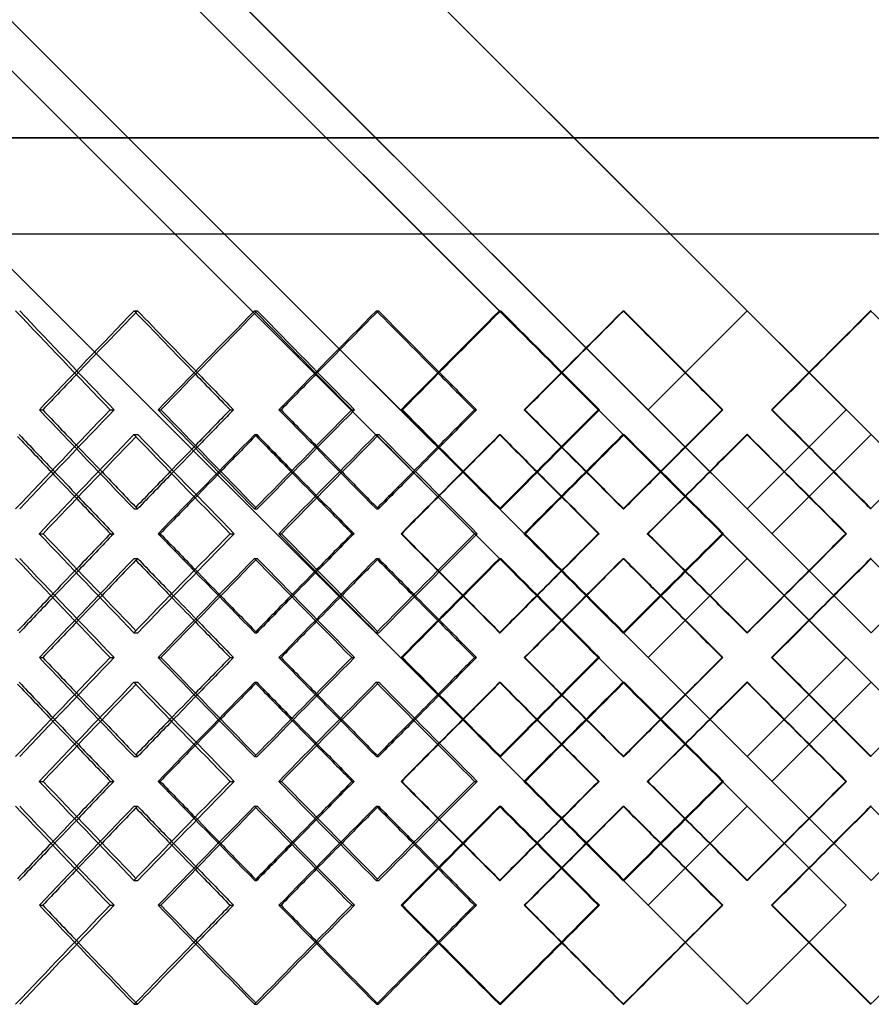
# Model space of a CAD drawing. Header units: millimetres. Extents: x -675 to 675, y -276 to 513.
# Tile 7 of 17: x -146 to 25, y -79 to 119. Entities that reach past the tile are written whole.
import ezdxf

# ---------------------------------------------------------------- set-up
doc = ezdxf.new("R2010")
doc.units = ezdxf.units.MM
doc.layers.add('HIDDEN', color=7, linetype='Continuous')
doc.layers.add('THICK', color=7, linetype='Continuous')

msp = doc.modelspace()

# ---------------------------------------------------------------- linework, layer by layer
at = {"layer": 'HIDDEN'}
for p, q in [((0, 94.78), (-675, 94.78)), ((675, 94.78), (0, 94.78)), ((-450, 75.5), (450, 75.5)), ((-123.13, 60.03), (-122.45, 60.03)), ((-98.95, 60.03), (-98.41, 60.03)), ((-74.48, 60.03), (-74.07, 60.03)), ((-49.78, 60.03), (-49.5, 60.03)), ((-24.93, 60.03), (-24.79, 60.03)), ((0, 60.03), (0, 60.03)), ((24.93, 60.03), (24.79, 60.03)), ((-142.17, 40.12), (-141.48, 40.12)), ((-127.95, 40.12), (-127.14, 40.12)), ((-94.04, 40.12), (-93.63, 40.12)), ((-79.43, 40.12), (-78.88, 40.12)), ((-44.78, 40.12), (-44.64, 40.12)), ((-29.94, 40.12), (-29.67, 40.12)), ((-19.91, 40.12), (-19.91, 40.12)), ((19.91, 40.12), (19.91, 40.12)), ((-123.17, 35.14), (-122.36, 35.14)), ((-98.91, 35.14), (-98.5, 35.14)), ((-74.52, 35.14), (-73.97, 35.14)), ((-49.74, 35.14), (-49.6, 35.14)), ((-24.97, 35.14), (-24.7, 35.14)), ((0.04, 35.14), (-0.09, 35.14)), ((24.88, 35.14), (24.88, 35.14)), ((-123.13, 20.21), (-122.45, 20.21)), ((-98.95, 20.21), (-98.41, 20.21)), ((-74.48, 20.21), (-74.07, 20.21)), ((-49.78, 20.21), (-49.5, 20.21)), ((-24.93, 20.21), (-24.79, 20.21)), ((0, 20.21), (0, 20.21)), ((24.93, 20.21), (24.79, 20.21)), ((-118.29, 15.23), (-117.88, 15.23)), ((-103.84, 15.23), (-103.02, 15.23)), ((-69.53, 15.23), (-69.39, 15.23)), ((-54.76, 15.23), (-54.21, 15.23)), ((-5.01, 15.23), (-4.74, 15.23)), ((4.97, 15.23), (4.97, 15.23)), ((19.96, 15.23), (19.82, 15.23)), ((-123.13, 10.26), (-122.45, 10.26)), ((-98.95, 10.26), (-98.41, 10.26)), ((-74.48, 10.26), (-74.07, 10.26)), ((-49.78, 10.26), (-49.5, 10.26)), ((-24.93, 10.26), (-24.79, 10.26)), ((0, 10.26), (0, 10.26)), ((24.93, 10.26), (24.79, 10.26)), ((-123.17, -4.68), (-122.36, -4.68)), ((-98.91, -4.68), (-98.5, -4.68)), ((-74.52, -4.68), (-73.97, -4.68)), ((-49.74, -4.68), (-49.6, -4.68)), ((-24.97, -4.68), (-24.7, -4.68)), ((0.04, -4.68), (-0.09, -4.68)), ((24.88, -4.68), (24.88, -4.68)), ((-142.17, -9.65), (-141.48, -9.65)), ((-127.95, -9.65), (-127.14, -9.65)), ((-94.04, -9.65), (-93.63, -9.65)), ((-79.43, -9.65), (-78.88, -9.65)), ((-44.78, -9.65), (-44.64, -9.65)), ((-29.94, -9.65), (-29.67, -9.65)), ((-19.91, -9.65), (-19.91, -9.65)), ((19.91, -9.65), (19.91, -9.65)), ((-123.17, -14.62), (-122.36, -14.62)), ((-98.91, -14.62), (-98.5, -14.62)), ((-74.52, -14.62), (-73.97, -14.62)), ((-49.74, -14.62), (-49.6, -14.62)), ((-24.97, -14.62), (-24.7, -14.62)), ((0.04, -14.62), (-0.09, -14.62)), ((24.88, -14.62), (24.88, -14.62)), ((-123.13, -29.56), (-122.45, -29.56)), ((-98.95, -29.56), (-98.41, -29.56)), ((-74.48, -29.56), (-74.07, -29.56)), ((-49.78, -29.56), (-49.5, -29.56)), ((-24.93, -29.56), (-24.79, -29.56)), ((0, -29.56), (0, -29.56)), ((24.93, -29.56), (24.79, -29.56)), ((-118.29, -34.53), (-117.88, -34.53)), ((-103.84, -34.53), (-103.02, -34.53)), ((-69.53, -34.53), (-69.39, -34.53)), ((-54.76, -34.53), (-54.21, -34.53)), ((-5.01, -34.53), (-4.74, -34.53)), ((4.97, -34.53), (4.97, -34.53)), ((19.96, -34.53), (19.82, -34.53)), ((-123.13, -39.51), (-122.45, -39.51)), ((-98.95, -39.51), (-98.41, -39.51)), ((-74.48, -39.51), (-74.07, -39.51)), ((-49.78, -39.51), (-49.5, -39.51)), ((-24.93, -39.51), (-24.79, -39.51)), ((0, -39.51), (0, -39.51)), ((24.93, -39.51), (24.79, -39.51)), ((-123.17, -54.44), (-122.36, -54.44)), ((-98.91, -54.44), (-98.5, -54.44)), ((-74.52, -54.44), (-73.97, -54.44)), ((-49.74, -54.44), (-49.6, -54.44)), ((-24.97, -54.44), (-24.7, -54.44)), ((0.04, -54.44), (-0.09, -54.44)), ((24.88, -54.44), (24.88, -54.44)), ((-142.17, -59.42), (-141.48, -59.42)), ((-127.95, -59.42), (-127.14, -59.42)), ((-94.04, -59.42), (-93.63, -59.42)), ((-79.43, -59.42), (-78.88, -59.42)), ((-44.78, -59.42), (-44.64, -59.42)), ((-29.94, -59.42), (-29.67, -59.42)), ((-19.91, -59.42), (-19.91, -59.42)), ((19.91, -59.42), (19.91, -59.42)), ((-123.13, -79.33), (-122.45, -79.33)), ((-98.95, -79.33), (-98.41, -79.33)), ((-74.48, -79.33), (-74.07, -79.33)), ((-49.78, -79.33), (-49.5, -79.33)), ((-24.93, -79.33), (-24.79, -79.33)), ((0, -79.33), (0, -79.33)), ((24.93, -79.33), (24.79, -79.33))]:
    msp.add_line(p, q, dxfattribs=at)
for centre, major_axis, ratio, start_param, end_param in [((0, 60.03), (443.86, -443.86), 0.16687, -1.736143, -1.691887), ((0, 60.03), (448.21, 448.21), 0.138668, 1.708585, 1.752597), ((0, 60.03), (445.73, 445.73), 0.138668, 1.708585, 1.737089), ((0, 60.03), (448.21, -448.21), 0.138668, -1.708585, -1.680404), ((0, 60.03), (445.73, -445.73), 0.138668, -1.708585, -1.681028), ((0, 60.03), (447.27, -447.27), 0.11068, -1.681028, -1.636771), ((0, 60.03), (450.95, 450.95), 0.082862, 1.65347, 1.697482), ((0, 60.03), (448.46, 448.46), 0.082862, 1.65347, 1.681647), ((0, 60.03), (450.95, -450.95), 0.082862, -1.65347, -1.625605), ((0, 60.03), (448.46, -448.46), 0.082862, -1.65347, -1.625912), ((0, 60.03), (449.32, -449.32), 0.055172, -1.625912, -1.581656), ((0, 60.03), (452.33, 452.33), 0.027565, 1.598354, 1.642366), ((0, 60.03), (449.83, 449.83), 0.027565, 1.598354, 1.626219), ((0, 60.03), (452.33, -452.33), 0.027565, -1.598354, -1.570796), ((0, 60.03), (449.83, -449.83), 0.027565, -1.598354, -1.570796), ((0, 60.03), (449.83, 449.83), 0.027565, -1.570796, -1.543238), ((0, 60.03), (452.33, 452.33), 0.027565, -1.570796, -1.543238), ((0, 60.03), (449.83, -449.83), 0.027565, 1.515374, 1.543238), ((0, 20.21), (443.86, 443.86), 0.16687, 1.691887, 1.736143), ((0, 20.21), (448.21, -448.21), 0.138668, -1.752597, -1.708585), ((0, 20.21), (447.27, 447.27), 0.11068, 1.636771, 1.681028), ((0, 20.21), (450.95, -450.95), 0.082862, -1.697482, -1.65347), ((0, 20.21), (449.32, 449.32), 0.055172, 1.581656, 1.625912), ((0, 20.21), (452.33, -452.33), 0.027565, -1.642366, -1.598354), ((0, 60.03), (443.86, -443.86), 0.16687, -1.680819, -1.63644), ((0, 60.03), (450.95, 450.95), 0.082862, 1.708488, 1.752621), ((0, 60.03), (447.27, -447.27), 0.11068, -1.625703, -1.581324), ((0, 60.03), (452.33, 452.33), 0.027565, 1.653373, 1.697505), ((0, 60.03), (449.32, -449.32), 0.055172, -1.570587, -1.526209), ((0, 10.26), (452.33, -452.33), 0.027565, 1.554232, 1.598257), ((0, 20.21), (445.73, -445.73), 0.138668, -1.737089, -1.725085), ((0, 20.21), (448.21, 448.21), 0.138668, 1.680404, 1.692115), ((0, 20.21), (445.73, 445.73), 0.138668, 1.681028, 1.692804), ((0, 20.21), (448.46, -448.46), 0.082862, -1.681647, -1.669969), ((0, 20.21), (450.95, 450.95), 0.082862, 1.625605, 1.636999), ((0, 20.21), (448.46, 448.46), 0.082862, 1.625912, 1.637369), ((0, 20.21), (449.83, -449.83), 0.027565, -1.626219, -1.614853), ((0, 20.21), (452.33, 452.33), 0.027565, 1.570796, 1.581883), ((0, 20.21), (449.83, 449.83), 0.027565, 1.570796, 1.581945), ((0, 20.21), (449.83, -449.83), 0.027565, 1.559737, 1.570796), ((0, 20.21), (452.33, -452.33), 0.027565, 1.559798, 1.570796), ((0, 10.26), (448.21, -448.21), 0.138668, -1.747141, -1.735203), ((0, 10.26), (445.73, -445.73), 0.138668, -1.748151, -1.736143), ((0, 60.03), (448.46, 448.46), 0.082862, 1.725301, 1.737077), ((0, 10.26), (450.95, -450.95), 0.082862, -1.692025, -1.680412), ((0, 10.26), (448.46, -448.46), 0.082862, -1.692707, -1.681028), ((0, 60.03), (449.83, 449.83), 0.027565, 1.670185, 1.681643), ((0, 10.26), (452.33, -452.33), 0.027565, -1.63691, -1.625607), ((0, 10.26), (449.83, -449.83), 0.027565, -1.637278, -1.625912), ((0, 60.03), (449.83, 449.83), 0.027565, -1.626219, -1.61507), ((0, 60.03), (452.33, 452.33), 0.027565, -1.625912, -1.614825), ((0, 10.26), (449.83, -449.83), 0.027565, 1.570796, 1.581856), ((0, -29.56), (443.86, 443.86), 0.16687, 1.63644, 1.680819), ((0, -29.56), (450.95, -450.95), 0.082862, -1.752621, -1.708488), ((0, -29.56), (447.27, 447.27), 0.11068, 1.581324, 1.625703), ((0, -29.56), (452.33, -452.33), 0.027565, -1.697505, -1.653373), ((0, -29.56), (449.32, 449.32), 0.055172, 1.526209, 1.570587), ((0, 20.21), (452.33, 452.33), 0.027565, -1.598257, -1.554232), ((0, 10.26), (443.86, -443.86), 0.16687, -1.736143, -1.691887), ((0, 10.26), (448.21, 448.21), 0.138668, 1.708585, 1.752597), ((0, 10.26), (447.27, -447.27), 0.11068, -1.681028, -1.636771), ((0, 10.26), (450.95, 450.95), 0.082862, 1.65347, 1.697482), ((0, 10.26), (449.32, -449.32), 0.055172, -1.625912, -1.581656), ((0, 10.26), (452.33, 452.33), 0.027565, 1.598354, 1.642366), ((0, 20.21), (448.21, 448.21), 0.138668, 1.735203, 1.747141), ((0, -29.56), (448.46, -448.46), 0.082862, -1.737077, -1.725301), ((0, 20.21), (450.95, 450.95), 0.082862, 1.680412, 1.692025), ((0, 20.21), (445.73, 445.73), 0.138668, 1.736143, 1.748151), ((0, 20.21), (448.46, 448.46), 0.082862, 1.681028, 1.692707), ((0, -29.56), (449.83, -449.83), 0.027565, -1.681643, -1.670185), ((0, 20.21), (452.33, 452.33), 0.027565, 1.625607, 1.63691), ((0, 20.21), (449.83, 449.83), 0.027565, 1.625912, 1.637278), ((0, -29.56), (449.83, -449.83), 0.027565, 1.61507, 1.626219), ((0, -29.56), (452.33, -452.33), 0.027565, 1.614825, 1.625912), ((0, 20.21), (449.83, 449.83), 0.027565, -1.581856, -1.570796), ((0, 10.26), (445.73, 445.73), 0.138668, 1.725085, 1.737089), ((0, 10.26), (448.21, -448.21), 0.138668, -1.692115, -1.680404), ((0, 10.26), (445.73, -445.73), 0.138668, -1.692804, -1.681028), ((0, 10.26), (448.46, 448.46), 0.082862, 1.669969, 1.681647), ((0, 10.26), (450.95, -450.95), 0.082862, -1.636999, -1.625605), ((0, 10.26), (448.46, -448.46), 0.082862, -1.637369, -1.625912), ((0, 10.26), (449.83, 449.83), 0.027565, 1.614853, 1.626219), ((0, 10.26), (452.33, -452.33), 0.027565, -1.581883, -1.570796), ((0, 10.26), (449.83, -449.83), 0.027565, -1.581945, -1.570796), ((0, 10.26), (449.83, 449.83), 0.027565, -1.570796, -1.559737), ((0, 10.26), (452.33, 452.33), 0.027565, -1.570796, -1.559798), ((0, -29.56), (443.86, 443.86), 0.16687, 1.691887, 1.736143), ((0, -29.56), (448.21, -448.21), 0.138668, -1.752597, -1.708585), ((0, -29.56), (447.27, 447.27), 0.11068, 1.636771, 1.681028), ((0, -29.56), (450.95, -450.95), 0.082862, -1.697482, -1.65347), ((0, -29.56), (449.32, 449.32), 0.055172, 1.581656, 1.625912), ((0, -29.56), (452.33, -452.33), 0.027565, -1.642366, -1.598354), ((0, 10.26), (443.86, -443.86), 0.16687, -1.680819, -1.63644), ((0, 10.26), (450.95, 450.95), 0.082862, 1.708488, 1.752621), ((0, 10.26), (447.27, -447.27), 0.11068, -1.625703, -1.581324), ((0, 10.26), (452.33, 452.33), 0.027565, 1.653373, 1.697505), ((0, 10.26), (449.32, -449.32), 0.055172, -1.570587, -1.526209), ((0, -39.51), (452.33, -452.33), 0.027565, 1.554232, 1.598257), ((0, -29.56), (445.73, -445.73), 0.138668, -1.737089, -1.725085), ((0, -29.56), (448.21, 448.21), 0.138668, 1.680404, 1.692115), ((0, -29.56), (445.73, 445.73), 0.138668, 1.681028, 1.692804), ((0, -29.56), (448.46, -448.46), 0.082862, -1.681647, -1.669969), ((0, -29.56), (450.95, 450.95), 0.082862, 1.625605, 1.636999), ((0, -29.56), (448.46, 448.46), 0.082862, 1.625912, 1.637369), ((0, -29.56), (449.83, -449.83), 0.027565, -1.626219, -1.614853), ((0, -29.56), (452.33, 452.33), 0.027565, 1.570796, 1.581883), ((0, -29.56), (449.83, 449.83), 0.027565, 1.570796, 1.581945), ((0, -29.56), (449.83, -449.83), 0.027565, 1.559737, 1.570796), ((0, -29.56), (452.33, -452.33), 0.027565, 1.559798, 1.570796), ((0, -39.51), (445.73, -445.73), 0.138668, -1.748151, -1.736143), ((0, -39.51), (448.21, -448.21), 0.138668, -1.747141, -1.735203), ((0, 10.26), (448.46, 448.46), 0.082862, 1.725301, 1.737077), ((0, -39.51), (450.95, -450.95), 0.082862, -1.692025, -1.680412), ((0, -39.51), (448.46, -448.46), 0.082862, -1.692707, -1.681028), ((0, 10.26), (449.83, 449.83), 0.027565, 1.670185, 1.681643), ((0, -39.51), (452.33, -452.33), 0.027565, -1.63691, -1.625607), ((0, -39.51), (449.83, -449.83), 0.027565, -1.637278, -1.625912), ((0, 10.26), (449.83, 449.83), 0.027565, -1.626219, -1.61507), ((0, 10.26), (452.33, 452.33), 0.027565, -1.625912, -1.614825), ((0, -39.51), (449.83, -449.83), 0.027565, 1.570796, 1.581856), ((0, -79.33), (443.86, 443.86), 0.16687, 1.63644, 1.680819), ((0, -79.33), (450.95, -450.95), 0.082862, -1.752621, -1.708488), ((0, -79.33), (447.27, 447.27), 0.11068, 1.581324, 1.625703), ((0, -79.33), (452.33, -452.33), 0.027565, -1.697505, -1.653373), ((0, -79.33), (449.32, 449.32), 0.055172, 1.526209, 1.570587), ((0, -29.56), (452.33, 452.33), 0.027565, -1.598257, -1.554232), ((0, -39.51), (443.86, -443.86), 0.16687, -1.736143, -1.691887), ((0, -39.51), (448.21, 448.21), 0.138668, 1.708585, 1.752597), ((0, -39.51), (447.27, -447.27), 0.11068, -1.681028, -1.636771), ((0, -39.51), (450.95, 450.95), 0.082862, 1.65347, 1.697482), ((0, -39.51), (449.32, -449.32), 0.055172, -1.625912, -1.581656), ((0, -39.51), (452.33, 452.33), 0.027565, 1.598354, 1.642366), ((0, -29.56), (448.21, 448.21), 0.138668, 1.735203, 1.747141), ((0, -29.56), (445.73, 445.73), 0.138668, 1.736143, 1.748151), ((0, -79.33), (448.46, -448.46), 0.082862, -1.737077, -1.725301), ((0, -29.56), (450.95, 450.95), 0.082862, 1.680412, 1.692025), ((0, -29.56), (448.46, 448.46), 0.082862, 1.681028, 1.692707), ((0, -79.33), (449.83, -449.83), 0.027565, -1.681643, -1.670185), ((0, -29.56), (452.33, 452.33), 0.027565, 1.625607, 1.63691), ((0, -29.56), (449.83, 449.83), 0.027565, 1.625912, 1.637278), ((0, -79.33), (449.83, -449.83), 0.027565, 1.61507, 1.626219), ((0, -79.33), (452.33, -452.33), 0.027565, 1.614825, 1.625912), ((0, -29.56), (449.83, 449.83), 0.027565, -1.581856, -1.570796), ((0, -39.51), (445.73, 445.73), 0.138668, 1.725085, 1.737089), ((0, -39.51), (448.21, -448.21), 0.138668, -1.692115, -1.680404), ((0, -39.51), (445.73, -445.73), 0.138668, -1.692804, -1.681028), ((0, -39.51), (448.46, 448.46), 0.082862, 1.669969, 1.681647), ((0, -39.51), (450.95, -450.95), 0.082862, -1.636999, -1.625605), ((0, -39.51), (448.46, -448.46), 0.082862, -1.637369, -1.625912), ((0, -39.51), (449.83, 449.83), 0.027565, 1.614853, 1.626219), ((0, -39.51), (452.33, -452.33), 0.027565, -1.581883, -1.570796), ((0, -39.51), (449.83, -449.83), 0.027565, -1.581945, -1.570796), ((0, -39.51), (449.83, 449.83), 0.027565, -1.570796, -1.559737), ((0, -39.51), (452.33, 452.33), 0.027565, -1.570796, -1.559798), ((0, -79.33), (443.86, 443.86), 0.16687, 1.691887, 1.736143), ((0, -79.33), (448.21, -448.21), 0.138668, -1.752597, -1.708585), ((0, -79.33), (447.27, 447.27), 0.11068, 1.636771, 1.681028), ((0, -79.33), (450.95, -450.95), 0.082862, -1.697482, -1.65347), ((0, -79.33), (449.32, 449.32), 0.055172, 1.581656, 1.625912), ((0, -79.33), (452.33, -452.33), 0.027565, -1.642366, -1.598354), ((0, -79.33), (445.73, -445.73), 0.138668, -1.737089, -1.708585), ((0, -79.33), (448.21, 448.21), 0.138668, 1.680404, 1.708585), ((0, -79.33), (445.73, 445.73), 0.138668, 1.681028, 1.708585), ((0, -79.33), (448.46, -448.46), 0.082862, -1.681647, -1.65347), ((0, -79.33), (450.95, 450.95), 0.082862, 1.625605, 1.65347), ((0, -79.33), (448.46, 448.46), 0.082862, 1.625912, 1.65347), ((0, -79.33), (449.83, -449.83), 0.027565, -1.626219, -1.598354), ((0, -79.33), (452.33, 452.33), 0.027565, 1.570796, 1.598354), ((0, -79.33), (449.83, 449.83), 0.027565, 1.570796, 1.598354), ((0, -79.33), (449.83, -449.83), 0.027565, 1.543238, 1.570796), ((0, -79.33), (452.33, -452.33), 0.027565, 1.543238, 1.570796), ((0, -79.33), (449.83, 449.83), 0.027565, -1.543238, -1.515374)]:
    msp.add_ellipse(centre, major_axis=major_axis, ratio=ratio, start_param=start_param, end_param=end_param, dxfattribs=at)
at = {"layer": 'THICK'}
for p, q in [((19.91, 40.12), (-452.5, 512.53)), ((44.79, 15.23), (-452.5, 512.53)), ((0, 20.21), (-452.5, 472.71)), ((24.88, -4.68), (-452.5, 472.71)), ((19.91, -9.65), (-452.5, 462.76)), ((44.79, -34.53), (-452.5, 462.76)), ((0, -29.56), (-452.5, 422.94)), ((24.88, -54.44), (-452.5, 422.94)), ((19.91, -59.42), (-452.5, 412.99)), ((0, -79.33), (-452.5, 373.17)), ((-675, 94.78), (0, 94.78)), ((0, 94.78), (675, 94.78)), ((-675, 75.5), (675, 75.5)), ((-19.91, 40.12), (0, 60.03)), ((-118.28, 40.12), (-117.74, 40.12)), ((-103.85, 40.12), (-103.17, 40.12)), ((-69.52, 40.12), (-69.24, 40.12)), ((-54.77, 40.12), (-54.36, 40.12)), ((-5.02, 40.12), (-4.89, 40.12)), ((19.91, 40.12), (0, 20.21)), ((5.02, 40.12), (4.89, 40.12)), ((4.97, 15.23), (24.88, 35.14)), ((-142.21, 15.23), (-141.4, 15.23)), ((-127.91, 15.23), (-127.23, 15.23)), ((-94.09, 15.23), (-93.55, 15.23)), ((-79.38, 15.23), (-78.97, 15.23)), ((-44.83, 15.23), (-44.56, 15.23)), ((-29.89, 15.23), (-29.75, 15.23)), ((-19.92, 15.23), (-20.06, 15.23)), ((44.79, 15.23), (24.88, -4.68)), ((-19.91, -9.65), (0, 10.26)), ((-118.28, -9.65), (-117.74, -9.65)), ((-103.85, -9.65), (-103.17, -9.65)), ((-69.52, -9.65), (-69.24, -9.65)), ((-54.77, -9.65), (-54.36, -9.65)), ((-5.02, -9.65), (-4.89, -9.65)), ((19.91, -9.65), (0, -29.56)), ((5.02, -9.65), (4.89, -9.65)), ((4.97, -34.53), (24.88, -14.62)), ((-142.21, -34.53), (-141.4, -34.53)), ((-127.91, -34.53), (-127.23, -34.53)), ((-94.09, -34.53), (-93.55, -34.53)), ((-79.38, -34.53), (-78.97, -34.53)), ((-44.83, -34.53), (-44.56, -34.53)), ((-29.89, -34.53), (-29.75, -34.53)), ((-19.92, -34.53), (-20.06, -34.53)), ((44.79, -34.53), (24.88, -54.44)), ((-19.91, -59.42), (0, -39.51)), ((-118.28, -59.42), (-117.74, -59.42)), ((-103.85, -59.42), (-103.17, -59.42)), ((-69.52, -59.42), (-69.24, -59.42)), ((-54.77, -59.42), (-54.36, -59.42)), ((-5.02, -59.42), (-4.89, -59.42)), ((19.91, -59.42), (0, -79.33)), ((5.02, -59.42), (4.89, -59.42))]:
    msp.add_line(p, q, dxfattribs=at)
for centre, major_axis, ratio, start_param, end_param in [((0, 60.03), (446.33, -446.33), 0.16687, -1.736143, -1.692132), ((0, 60.03), (449.75, 449.75), 0.11068, 1.681028, 1.725039), ((0, 60.03), (447.27, 447.27), 0.11068, 1.681651, 1.725284), ((0, 60.03), (449.75, -449.75), 0.11068, -1.681028, -1.637016), ((0, 60.03), (451.81, 451.81), 0.055172, 1.625912, 1.669924), ((0, 60.03), (449.32, 449.32), 0.055172, 1.62622, 1.670168), ((0, 60.03), (451.81, -451.81), 0.055172, -1.625912, -1.5819), ((0, 60.03), (445.73, -445.73), 0.138668, -1.681028, -1.664329), ((0, 60.03), (448.46, -448.46), 0.082862, -1.625912, -1.609213), ((0, 60.03), (449.83, 449.83), 0.027565, 1.626219, 1.642611), ((0, 60.03), (452.33, -452.33), 0.027565, -1.570796, -1.554342), ((0, 60.03), (449.83, -449.83), 0.027565, -1.570796, -1.554098), ((0, 60.03), (449.83, 449.83), 0.027565, -1.587495, -1.570796), ((0, 60.03), (452.33, 452.33), 0.027565, -1.58725, -1.570796), ((0, 60.03), (445.73, 445.73), 0.138668, 1.737089, 1.752842), ((0, 60.03), (448.21, -448.21), 0.138668, -1.680404, -1.664574), ((0, 60.03), (448.46, 448.46), 0.082862, 1.681647, 1.697726), ((0, 60.03), (450.95, -450.95), 0.082862, -1.625605, -1.609458), ((0, 20.21), (446.33, 446.33), 0.16687, 1.692132, 1.736143), ((0, 20.21), (445.73, -445.73), 0.138668, -1.752842, -1.737089), ((0, 20.21), (449.75, -449.75), 0.11068, -1.725039, -1.681028), ((0, 20.21), (447.27, -447.27), 0.11068, -1.725284, -1.681651), ((0, 20.21), (448.21, 448.21), 0.138668, 1.664574, 1.680404), ((0, 20.21), (445.73, 445.73), 0.138668, 1.664329, 1.681028), ((0, 20.21), (449.75, 449.75), 0.11068, 1.637016, 1.681028), ((0, 20.21), (448.46, -448.46), 0.082862, -1.697726, -1.681647), ((0, 20.21), (451.81, -451.81), 0.055172, -1.669924, -1.625912), ((0, 20.21), (449.32, -449.32), 0.055172, -1.670168, -1.62622), ((0, 20.21), (450.95, 450.95), 0.082862, 1.609458, 1.625605), ((0, 20.21), (448.46, 448.46), 0.082862, 1.609213, 1.625912), ((0, 20.21), (451.81, 451.81), 0.055172, 1.5819, 1.625912), ((0, 20.21), (449.83, -449.83), 0.027565, -1.642611, -1.626219), ((0, 20.21), (452.33, 452.33), 0.027565, 1.554342, 1.570796), ((0, 20.21), (449.83, 449.83), 0.027565, 1.554098, 1.570796), ((0, 20.21), (449.83, -449.83), 0.027565, 1.570796, 1.587495), ((0, 20.21), (452.33, -452.33), 0.027565, 1.570796, 1.58725), ((0, 10.26), (448.21, -448.21), 0.138668, -1.762808, -1.747141), ((0, 10.26), (445.73, -445.73), 0.138668, -1.76391, -1.748151), ((0, 10.26), (446.33, 446.33), 0.16687, 1.681125, 1.72515), ((0, 10.26), (443.86, 443.86), 0.16687, 1.681759, 1.725089), ((0, 60.03), (446.33, -446.33), 0.16687, -1.681125, -1.636993), ((0, 60.03), (448.46, 448.46), 0.082862, 1.708794, 1.725301), ((0, 10.26), (450.95, -450.95), 0.082862, -1.708022, -1.692025), ((0, 10.26), (448.46, -448.46), 0.082862, -1.708794, -1.692707), ((0, 10.26), (449.75, 449.75), 0.11068, 1.626009, 1.670034), ((0, 10.26), (447.27, 447.27), 0.11068, 1.62632, 1.669973), ((0, 60.03), (449.75, -449.75), 0.11068, -1.626009, -1.581877), ((0, 60.03), (449.83, 449.83), 0.027565, 1.653679, 1.670185), ((0, 10.26), (452.33, -452.33), 0.027565, -1.653219, -1.63691), ((0, 10.26), (449.83, -449.83), 0.027565, -1.653679, -1.637278), ((0, 10.26), (451.81, 451.81), 0.055172, 1.570893, 1.614919), ((0, 10.26), (449.32, 449.32), 0.055172, 1.570894, 1.614857), ((0, 60.03), (451.81, -451.81), 0.055172, -1.570893, -1.526761), ((0, 60.03), (449.83, 449.83), 0.027565, -1.61507, -1.598563), ((0, 60.03), (452.33, 452.33), 0.027565, -1.614825, -1.59841), ((0, 10.26), (449.83, -449.83), 0.027565, 1.581856, 1.598563), ((0, 20.21), (452.33, -452.33), 0.027565, 1.543391, 1.559798), ((0, 20.21), (449.83, 449.83), 0.027565, -1.543238, -1.526523), ((0, 20.21), (445.73, -445.73), 0.138668, -1.725085, -1.708585), ((0, 20.21), (448.21, 448.21), 0.138668, 1.692115, 1.707804), ((0, 20.21), (445.73, 445.73), 0.138668, 1.692804, 1.708585), ((0, 20.21), (448.46, -448.46), 0.082862, -1.669969, -1.65347), ((0, 20.21), (450.95, 450.95), 0.082862, 1.636999, 1.653009), ((0, 20.21), (448.46, 448.46), 0.082862, 1.637369, 1.65347), ((0, 20.21), (449.83, -449.83), 0.027565, -1.614853, -1.598354), ((0, 20.21), (452.33, 452.33), 0.027565, 1.581883, 1.598202), ((0, 20.21), (449.83, 449.83), 0.027565, 1.581945, 1.598354), ((0, 20.21), (449.83, -449.83), 0.027565, 1.543238, 1.559737), ((0, 10.26), (448.21, -448.21), 0.138668, -1.735203, -1.719579), ((0, 10.26), (445.73, -445.73), 0.138668, -1.736143, -1.71964), ((0, 60.03), (448.46, 448.46), 0.082862, 1.737077, 1.753173), ((0, 10.26), (450.95, -450.95), 0.082862, -1.680412, -1.664463), ((0, 10.26), (448.46, -448.46), 0.082862, -1.681028, -1.664524), ((0, 60.03), (449.83, 449.83), 0.027565, 1.681643, 1.698058), ((0, 10.26), (452.33, -452.33), 0.027565, -1.625607, -1.609348), ((0, 10.26), (449.83, -449.83), 0.027565, -1.625912, -1.609409), ((0, 60.03), (449.83, 449.83), 0.027565, -1.642942, -1.626219), ((0, 60.03), (452.33, 452.33), 0.027565, -1.642389, -1.625912), ((0, 10.26), (449.83, -449.83), 0.027565, 1.554293, 1.570796), ((0, 20.21), (446.33, -446.33), 0.16687, -1.72515, -1.681125), ((0, 20.21), (443.86, -443.86), 0.16687, -1.725089, -1.681759), ((0, 20.21), (448.21, 448.21), 0.138668, 1.719579, 1.735203), ((0, 20.21), (445.73, 445.73), 0.138668, 1.71964, 1.736143), ((0, -29.56), (446.33, 446.33), 0.16687, 1.636993, 1.681125), ((0, -29.56), (448.46, -448.46), 0.082862, -1.753173, -1.737077), ((0, 20.21), (449.75, -449.75), 0.11068, -1.670034, -1.626009), ((0, 20.21), (447.27, -447.27), 0.11068, -1.669973, -1.62632), ((0, 20.21), (450.95, 450.95), 0.082862, 1.664463, 1.680412), ((0, 20.21), (448.46, 448.46), 0.082862, 1.664524, 1.681028), ((0, -29.56), (449.75, 449.75), 0.11068, 1.581877, 1.626009), ((0, -29.56), (449.83, -449.83), 0.027565, -1.698058, -1.681643), ((0, 20.21), (451.81, -451.81), 0.055172, -1.614919, -1.570893), ((0, 20.21), (449.32, -449.32), 0.055172, -1.614857, -1.570894), ((0, 20.21), (452.33, 452.33), 0.027565, 1.609348, 1.625607), ((0, 20.21), (449.83, 449.83), 0.027565, 1.609409, 1.625912), ((0, -29.56), (451.81, 451.81), 0.055172, 1.526761, 1.570893), ((0, -29.56), (449.83, -449.83), 0.027565, 1.626219, 1.642942), ((0, -29.56), (452.33, -452.33), 0.027565, 1.625912, 1.642389), ((0, 20.21), (449.83, 449.83), 0.027565, -1.570796, -1.554293), ((0, 10.26), (446.33, -446.33), 0.16687, -1.736143, -1.692132), ((0, 10.26), (445.73, 445.73), 0.138668, 1.708585, 1.725085), ((0, 10.26), (448.21, -448.21), 0.138668, -1.707804, -1.692115), ((0, 10.26), (445.73, -445.73), 0.138668, -1.708585, -1.692804), ((0, 10.26), (449.75, 449.75), 0.11068, 1.681028, 1.725039), ((0, 10.26), (447.27, 447.27), 0.11068, 1.681651, 1.725284), ((0, 10.26), (449.75, -449.75), 0.11068, -1.681028, -1.637016), ((0, 10.26), (448.46, 448.46), 0.082862, 1.65347, 1.669969), ((0, 10.26), (450.95, -450.95), 0.082862, -1.653009, -1.636999), ((0, 10.26), (448.46, -448.46), 0.082862, -1.65347, -1.637369), ((0, 10.26), (451.81, 451.81), 0.055172, 1.625912, 1.669924), ((0, 10.26), (449.32, 449.32), 0.055172, 1.62622, 1.670168), ((0, 10.26), (451.81, -451.81), 0.055172, -1.625912, -1.5819), ((0, 10.26), (449.83, 449.83), 0.027565, 1.598354, 1.614853), ((0, 10.26), (452.33, -452.33), 0.027565, -1.598202, -1.581883), ((0, 10.26), (449.83, -449.83), 0.027565, -1.598354, -1.581945), ((0, 10.26), (449.83, 449.83), 0.027565, -1.559737, -1.543238), ((0, 10.26), (452.33, 452.33), 0.027565, -1.559798, -1.543391), ((0, 10.26), (449.83, -449.83), 0.027565, 1.526523, 1.543238), ((0, 20.21), (448.21, 448.21), 0.138668, 1.747141, 1.762808), ((0, 20.21), (445.73, 445.73), 0.138668, 1.748151, 1.76391), ((0, -29.56), (448.46, -448.46), 0.082862, -1.725301, -1.708794), ((0, 20.21), (450.95, 450.95), 0.082862, 1.692025, 1.708022), ((0, 20.21), (448.46, 448.46), 0.082862, 1.692707, 1.708794), ((0, -29.56), (449.83, -449.83), 0.027565, -1.670185, -1.653679), ((0, 20.21), (452.33, 452.33), 0.027565, 1.63691, 1.653219), ((0, 20.21), (449.83, 449.83), 0.027565, 1.637278, 1.653679), ((0, -29.56), (449.83, -449.83), 0.027565, 1.598563, 1.61507), ((0, -29.56), (452.33, -452.33), 0.027565, 1.59841, 1.614825), ((0, 20.21), (449.83, 449.83), 0.027565, -1.598563, -1.581856), ((0, 10.26), (445.73, 445.73), 0.138668, 1.737089, 1.752842), ((0, 10.26), (448.21, -448.21), 0.138668, -1.680404, -1.664574), ((0, 10.26), (445.73, -445.73), 0.138668, -1.681028, -1.664329), ((0, 10.26), (448.46, 448.46), 0.082862, 1.681647, 1.697726), ((0, 10.26), (450.95, -450.95), 0.082862, -1.625605, -1.609458), ((0, 10.26), (448.46, -448.46), 0.082862, -1.625912, -1.609213), ((0, 10.26), (449.83, 449.83), 0.027565, 1.626219, 1.642611), ((0, 10.26), (452.33, -452.33), 0.027565, -1.570796, -1.554342), ((0, 10.26), (449.83, -449.83), 0.027565, -1.570796, -1.554098), ((0, 10.26), (449.83, 449.83), 0.027565, -1.587495, -1.570796), ((0, 10.26), (452.33, 452.33), 0.027565, -1.58725, -1.570796), ((0, -29.56), (446.33, 446.33), 0.16687, 1.692132, 1.736143), ((0, -29.56), (445.73, -445.73), 0.138668, -1.752842, -1.737089), ((0, -29.56), (449.75, -449.75), 0.11068, -1.725039, -1.681028), ((0, -29.56), (447.27, -447.27), 0.11068, -1.725284, -1.681651), ((0, -29.56), (448.21, 448.21), 0.138668, 1.664574, 1.680404), ((0, -29.56), (445.73, 445.73), 0.138668, 1.664329, 1.681028), ((0, -29.56), (449.75, 449.75), 0.11068, 1.637016, 1.681028), ((0, -29.56), (448.46, -448.46), 0.082862, -1.697726, -1.681647), ((0, -29.56), (451.81, -451.81), 0.055172, -1.669924, -1.625912), ((0, -29.56), (449.32, -449.32), 0.055172, -1.670168, -1.62622), ((0, -29.56), (450.95, 450.95), 0.082862, 1.609458, 1.625605), ((0, -29.56), (448.46, 448.46), 0.082862, 1.609213, 1.625912), ((0, -29.56), (451.81, 451.81), 0.055172, 1.5819, 1.625912), ((0, -29.56), (449.83, -449.83), 0.027565, -1.642611, -1.626219), ((0, -29.56), (452.33, 452.33), 0.027565, 1.554342, 1.570796), ((0, -29.56), (449.83, 449.83), 0.027565, 1.554098, 1.570796), ((0, -29.56), (449.83, -449.83), 0.027565, 1.570796, 1.587495), ((0, -29.56), (452.33, -452.33), 0.027565, 1.570796, 1.58725), ((0, -39.51), (448.21, -448.21), 0.138668, -1.762808, -1.747141), ((0, -39.51), (445.73, -445.73), 0.138668, -1.76391, -1.748151), ((0, -39.51), (446.33, 446.33), 0.16687, 1.681125, 1.72515), ((0, -39.51), (443.86, 443.86), 0.16687, 1.681759, 1.725089), ((0, 10.26), (446.33, -446.33), 0.16687, -1.681125, -1.636993), ((0, 10.26), (448.46, 448.46), 0.082862, 1.708794, 1.725301), ((0, -39.51), (450.95, -450.95), 0.082862, -1.708022, -1.692025), ((0, -39.51), (448.46, -448.46), 0.082862, -1.708794, -1.692707), ((0, -39.51), (449.75, 449.75), 0.11068, 1.626009, 1.670034), ((0, -39.51), (447.27, 447.27), 0.11068, 1.62632, 1.669973), ((0, 10.26), (449.75, -449.75), 0.11068, -1.626009, -1.581877), ((0, 10.26), (449.83, 449.83), 0.027565, 1.653679, 1.670185), ((0, -39.51), (452.33, -452.33), 0.027565, -1.653219, -1.63691), ((0, -39.51), (449.83, -449.83), 0.027565, -1.653679, -1.637278), ((0, -39.51), (451.81, 451.81), 0.055172, 1.570893, 1.614919), ((0, -39.51), (449.32, 449.32), 0.055172, 1.570894, 1.614857), ((0, 10.26), (451.81, -451.81), 0.055172, -1.570893, -1.526761), ((0, 10.26), (449.83, 449.83), 0.027565, -1.61507, -1.598563), ((0, 10.26), (452.33, 452.33), 0.027565, -1.614825, -1.59841), ((0, -39.51), (449.83, -449.83), 0.027565, 1.581856, 1.598563), ((0, -29.56), (445.73, -445.73), 0.138668, -1.725085, -1.708585), ((0, -29.56), (448.21, 448.21), 0.138668, 1.692115, 1.707804), ((0, -29.56), (445.73, 445.73), 0.138668, 1.692804, 1.708585), ((0, -29.56), (448.46, -448.46), 0.082862, -1.669969, -1.65347), ((0, -29.56), (450.95, 450.95), 0.082862, 1.636999, 1.653009), ((0, -29.56), (448.46, 448.46), 0.082862, 1.637369, 1.65347), ((0, -29.56), (449.83, -449.83), 0.027565, -1.614853, -1.598354), ((0, -29.56), (452.33, 452.33), 0.027565, 1.581883, 1.598202), ((0, -29.56), (449.83, 449.83), 0.027565, 1.581945, 1.598354), ((0, -29.56), (449.83, -449.83), 0.027565, 1.543238, 1.559737), ((0, -29.56), (452.33, -452.33), 0.027565, 1.543391, 1.559798), ((0, -29.56), (449.83, 449.83), 0.027565, -1.543238, -1.526523), ((0, -39.51), (448.21, -448.21), 0.138668, -1.735203, -1.719579), ((0, -39.51), (445.73, -445.73), 0.138668, -1.736143, -1.71964), ((0, 10.26), (448.46, 448.46), 0.082862, 1.737077, 1.753173), ((0, -39.51), (450.95, -450.95), 0.082862, -1.680412, -1.664463), ((0, -39.51), (448.46, -448.46), 0.082862, -1.681028, -1.664524), ((0, 10.26), (449.83, 449.83), 0.027565, 1.681643, 1.698058), ((0, -39.51), (452.33, -452.33), 0.027565, -1.625607, -1.609348), ((0, -39.51), (449.83, -449.83), 0.027565, -1.625912, -1.609409), ((0, 10.26), (449.83, 449.83), 0.027565, -1.642942, -1.626219), ((0, 10.26), (452.33, 452.33), 0.027565, -1.642389, -1.625912), ((0, -39.51), (449.83, -449.83), 0.027565, 1.554293, 1.570796), ((0, -29.56), (446.33, -446.33), 0.16687, -1.72515, -1.681125), ((0, -29.56), (443.86, -443.86), 0.16687, -1.725089, -1.681759), ((0, -29.56), (448.21, 448.21), 0.138668, 1.719579, 1.735203), ((0, -29.56), (445.73, 445.73), 0.138668, 1.71964, 1.736143), ((0, -79.33), (446.33, 446.33), 0.16687, 1.636993, 1.681125), ((0, -79.33), (448.46, -448.46), 0.082862, -1.753173, -1.737077), ((0, -29.56), (449.75, -449.75), 0.11068, -1.670034, -1.626009), ((0, -29.56), (447.27, -447.27), 0.11068, -1.669973, -1.62632), ((0, -29.56), (450.95, 450.95), 0.082862, 1.664463, 1.680412), ((0, -29.56), (448.46, 448.46), 0.082862, 1.664524, 1.681028), ((0, -79.33), (449.75, 449.75), 0.11068, 1.581877, 1.626009), ((0, -79.33), (449.83, -449.83), 0.027565, -1.698058, -1.681643), ((0, -29.56), (451.81, -451.81), 0.055172, -1.614919, -1.570893), ((0, -29.56), (449.32, -449.32), 0.055172, -1.614857, -1.570894), ((0, -29.56), (452.33, 452.33), 0.027565, 1.609348, 1.625607), ((0, -29.56), (449.83, 449.83), 0.027565, 1.609409, 1.625912), ((0, -79.33), (451.81, 451.81), 0.055172, 1.526761, 1.570893), ((0, -79.33), (449.83, -449.83), 0.027565, 1.626219, 1.642942), ((0, -79.33), (452.33, -452.33), 0.027565, 1.625912, 1.642389), ((0, -29.56), (449.83, 449.83), 0.027565, -1.570796, -1.554293), ((0, -39.51), (446.33, -446.33), 0.16687, -1.736143, -1.692132), ((0, -39.51), (445.73, 445.73), 0.138668, 1.708585, 1.725085), ((0, -39.51), (445.73, -445.73), 0.138668, -1.708585, -1.692804), ((0, -39.51), (449.75, 449.75), 0.11068, 1.681028, 1.725039), ((0, -39.51), (449.75, -449.75), 0.11068, -1.681028, -1.637016), ((0, -39.51), (448.46, 448.46), 0.082862, 1.65347, 1.669969), ((0, -39.51), (448.46, -448.46), 0.082862, -1.65347, -1.637369), ((0, -39.51), (451.81, 451.81), 0.055172, 1.625912, 1.669924), ((0, -39.51), (451.81, -451.81), 0.055172, -1.625912, -1.5819), ((0, -39.51), (449.83, 449.83), 0.027565, 1.598354, 1.614853), ((0, -39.51), (449.83, -449.83), 0.027565, -1.598354, -1.581945), ((0, -39.51), (449.83, 449.83), 0.027565, -1.559737, -1.543238), ((0, -39.51), (449.83, -449.83), 0.027565, 1.526523, 1.543238), ((0, -39.51), (448.21, -448.21), 0.138668, -1.707804, -1.692115), ((0, -39.51), (447.27, 447.27), 0.11068, 1.681651, 1.725284), ((0, -39.51), (450.95, -450.95), 0.082862, -1.653009, -1.636999), ((0, -39.51), (449.32, 449.32), 0.055172, 1.62622, 1.670168), ((0, -39.51), (452.33, -452.33), 0.027565, -1.598202, -1.581883), ((0, -39.51), (452.33, 452.33), 0.027565, -1.559798, -1.543391), ((0, -29.56), (448.21, 448.21), 0.138668, 1.747141, 1.762808), ((0, -29.56), (445.73, 445.73), 0.138668, 1.748151, 1.76391), ((0, -79.33), (448.46, -448.46), 0.082862, -1.725301, -1.708794), ((0, -29.56), (450.95, 450.95), 0.082862, 1.692025, 1.708022), ((0, -29.56), (448.46, 448.46), 0.082862, 1.692707, 1.708794), ((0, -79.33), (449.83, -449.83), 0.027565, -1.670185, -1.653679), ((0, -29.56), (452.33, 452.33), 0.027565, 1.63691, 1.653219), ((0, -29.56), (449.83, 449.83), 0.027565, 1.637278, 1.653679), ((0, -79.33), (449.83, -449.83), 0.027565, 1.598563, 1.61507), ((0, -79.33), (452.33, -452.33), 0.027565, 1.59841, 1.614825), ((0, -29.56), (449.83, 449.83), 0.027565, -1.598563, -1.581856), ((0, -39.51), (445.73, 445.73), 0.138668, 1.737089, 1.752842), ((0, -39.51), (448.21, -448.21), 0.138668, -1.680404, -1.664574), ((0, -39.51), (445.73, -445.73), 0.138668, -1.681028, -1.664329), ((0, -39.51), (448.46, 448.46), 0.082862, 1.681647, 1.697726), ((0, -39.51), (450.95, -450.95), 0.082862, -1.625605, -1.609458), ((0, -39.51), (448.46, -448.46), 0.082862, -1.625912, -1.609213), ((0, -39.51), (449.83, 449.83), 0.027565, 1.626219, 1.642611), ((0, -39.51), (452.33, -452.33), 0.027565, -1.570796, -1.554342), ((0, -39.51), (449.83, -449.83), 0.027565, -1.570796, -1.554098), ((0, -39.51), (449.83, 449.83), 0.027565, -1.587495, -1.570796), ((0, -39.51), (452.33, 452.33), 0.027565, -1.58725, -1.570796), ((0, -79.33), (446.33, 446.33), 0.16687, 1.692132, 1.736143), ((0, -79.33), (445.73, -445.73), 0.138668, -1.752842, -1.737089), ((0, -79.33), (449.75, -449.75), 0.11068, -1.725039, -1.681028), ((0, -79.33), (447.27, -447.27), 0.11068, -1.725284, -1.681651), ((0, -79.33), (448.21, 448.21), 0.138668, 1.664574, 1.680404), ((0, -79.33), (445.73, 445.73), 0.138668, 1.664329, 1.681028), ((0, -79.33), (449.75, 449.75), 0.11068, 1.637016, 1.681028), ((0, -79.33), (448.46, -448.46), 0.082862, -1.697726, -1.681647), ((0, -79.33), (451.81, -451.81), 0.055172, -1.669924, -1.625912), ((0, -79.33), (449.32, -449.32), 0.055172, -1.670168, -1.62622), ((0, -79.33), (450.95, 450.95), 0.082862, 1.609458, 1.625605), ((0, -79.33), (448.46, 448.46), 0.082862, 1.609213, 1.625912), ((0, -79.33), (451.81, 451.81), 0.055172, 1.5819, 1.625912), ((0, -79.33), (449.83, -449.83), 0.027565, -1.642611, -1.626219), ((0, -79.33), (452.33, 452.33), 0.027565, 1.554342, 1.570796), ((0, -79.33), (449.83, 449.83), 0.027565, 1.554098, 1.570796), ((0, -79.33), (449.83, -449.83), 0.027565, 1.570796, 1.587495), ((0, -79.33), (452.33, -452.33), 0.027565, 1.570796, 1.58725)]:
    msp.add_ellipse(centre, major_axis=major_axis, ratio=ratio, start_param=start_param, end_param=end_param, dxfattribs=at)

doc.saveas('drawing.dxf')
